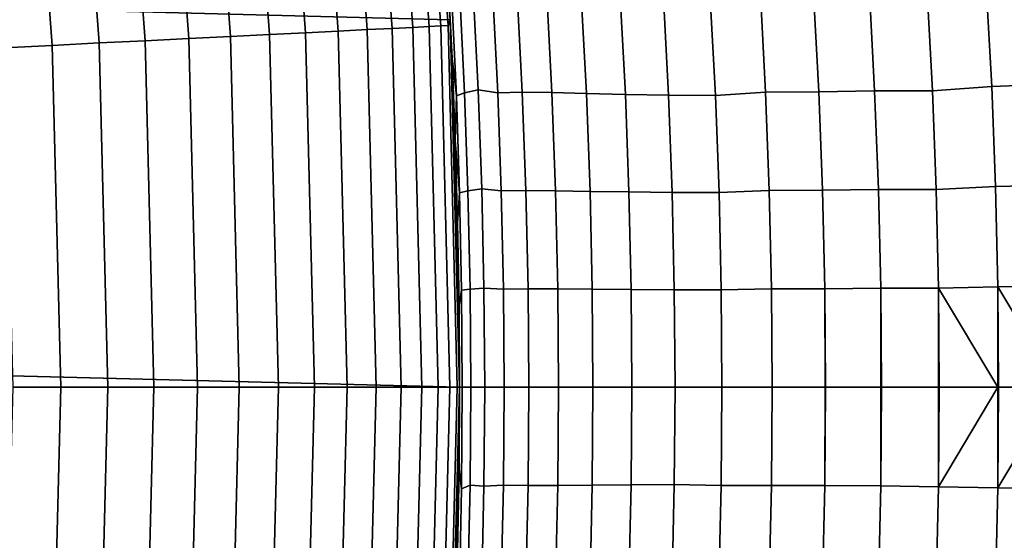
# Model space of a CAD drawing. Header units: metres. Extents: x -22 to 95, y -240 to 22.
# Tile 113 of 180: x 20.67 to 23.65, y -0.46 to 1.11. Entities that reach past the tile are written whole.
import ezdxf

# ---------------------------------------------------------------- set-up
doc = ezdxf.new("R2010")
doc.units = ezdxf.units.M
doc.layers.add('solid_10_151_013_XXX', color=7, linetype='CONTINUOUS')

msp = doc.modelspace()

# ---------------------------------------------------------------- linework, layer by layer
at = {"layer": 'solid_10_151_013_XXX'}
for points in [[(-21.746239, 3.33181), (21.887098, 2.225952), (21.971785, 1.1139), (-21.887098, 2.225952)], [(-21.887098, 2.225952), (21.971785, 1.1139), (22, 0), (-21.971785, 1.1139)], [(21.965439, 1.096249, 133.647018), (21.971764, 1.114282, 133.5), (21.887125, 2.225703, 133.5), (21.88349, 2.189774, 133.647018)], [(21.977369, 0.997605, 60.52536), (21.971785, 1.1139), (21.887098, 2.225952), (21.964565, 1.248152, 60.539616)], [(21.908058, 1.093386, 133.935715), (21.826323, 2.184053, 133.935715), (21.776896, 2.179107, 134.074432), (21.858444, 1.09091, 134.074432)], [(21.943838, 1.095171, 133.792786), (21.861969, 2.18762, 133.792786), (21.826323, 2.184053, 133.935715), (21.908058, 1.093386, 133.935715)], [(21.965439, 1.096249, 133.647018), (21.88349, 2.189774, 133.647018), (21.861969, 2.18762, 133.792786), (21.943838, 1.095171, 133.792786)], [(21.63203, 1.07961, 134.452271), (21.551327, 2.156535, 134.452271), (21.452795, 2.146676, 134.561386), (21.533131, 1.074674, 134.561386)], [(21.719763, 1.083988, 134.333969), (21.638731, 2.165282, 134.333969), (21.551327, 2.156535, 134.452271), (21.63203, 1.07961, 134.452271)], [(21.795477, 1.087767, 134.207611), (21.714163, 2.17283, 134.207611), (21.638731, 2.165282, 134.333969), (21.719763, 1.083988, 134.333969)], [(21.858444, 1.09091, 134.074432), (21.776896, 2.179107, 134.074432), (21.714163, 2.17283, 134.207611), (21.795477, 1.087767, 134.207611)], [(21.305735, 1.063325, 134.74794), (21.226248, 2.124007, 134.74794), (21.10042, 2.111415, 134.823578), (21.179436, 1.057022, 134.823578)], [(21.424013, 1.069228, 134.660263), (21.344086, 2.135798, 134.660263), (21.226248, 2.124007, 134.74794), (21.305735, 1.063325, 134.74794)], [(21.533131, 1.074674, 134.561386), (21.452795, 2.146676, 134.561386), (21.344086, 2.135798, 134.660263), (21.424013, 1.069228, 134.660263)], [(21.046333, 1.050379, 134.886444), (20.967813, 2.098146, 134.886444), (20.829712, 2.084327, 134.935928), (20.907713, 1.043461, 134.935928)], [(21.179436, 1.057022, 134.823578), (21.10042, 2.111415, 134.823578), (20.967813, 2.098146, 134.886444), (21.046333, 1.050379, 134.886444)], [(20.764914, 1.036334, 134.971558), (20.687443, 2.070091, 134.971558), (20.542385, 2.055576, 134.992981), (20.61931, 1.029067, 134.992981)], [(20.907713, 1.043461, 134.935928), (20.829712, 2.084327, 134.935928), (20.687443, 2.070091, 134.971558), (20.764914, 1.036334, 134.971558)], [(21.971764, 1.114282, 133.5), (21.977367, 0.997638, 107.474632), (21.964563, 1.248196, 107.460381)], [(21.990412, 0.883414, 107.298744), (21.976381, 1.177619, 107.285828), (21.964563, 1.248196, 107.460381), (21.977367, 0.997638, 107.474632)], [(21.990412, 0.883402, 60.701252), (21.977369, 0.997605, 60.52536), (21.964565, 1.248152, 60.539616), (21.976381, 1.177605, 60.714172)], [(23.796926, 0.918563, 105.488533), (23.78046, 1.224296, 105.473274), (23.597572, 1.215488, 105.499123), (23.613913, 0.911943, 105.514137)], [(23.78046, 1.224281, 62.526726), (23.796928, 0.918549, 62.511471), (23.613914, 0.911929, 62.485859), (23.597572, 1.215473, 62.500877)], [(22.015303, 0.892314, 107.115128), (22.056993, 0.901303, 106.934639), (22.041931, 1.201436, 106.920975), (22.000759, 1.189468, 107.101845)], [(22.041933, 1.201418, 61.079025), (22.056993, 0.901288, 61.065361), (22.015303, 0.8923, 60.884872), (22.000759, 1.189453, 60.898155)], [(22.041931, 1.201436, 106.920975), (22.056993, 0.901303, 106.934639), (22.115915, 0.892366, 106.759521), (22.100945, 1.189523, 106.746025)], [(22.115915, 0.89235, 61.240475), (22.056993, 0.901288, 61.065361), (22.041933, 1.201418, 61.079025), (22.100945, 1.189504, 61.253975)], [(23.073879, 1.1933, 105.675865), (23.089785, 0.895262, 105.690201), (23.2589, 0.898609, 105.615479), (23.242899, 1.197748, 105.600975)], [(23.2589, 0.898589, 62.384521), (23.089785, 0.895241, 62.309795), (23.073881, 1.193274, 62.324131), (23.242901, 1.197724, 62.399025)], [(23.242899, 1.197748, 105.600975), (23.2589, 0.898609, 105.615479), (23.434351, 0.898882, 105.556847), (23.418394, 1.198102, 105.54229)], [(23.434353, 0.898869, 62.443153), (23.2589, 0.898589, 62.384521), (23.242901, 1.197724, 62.399025), (23.418394, 1.198088, 62.457714)], [(23.434351, 0.898882, 105.556847), (23.613913, 0.911943, 105.514137), (23.597572, 1.215488, 105.499123), (23.418394, 1.198102, 105.54229)], [(23.597572, 1.215473, 62.500877), (23.613914, 0.911929, 62.485859), (23.434353, 0.898869, 62.443153), (23.418394, 1.198088, 62.457714)], [(21.990412, 0.883414, 107.298744), (22.015303, 0.892314, 107.115128), (22.000759, 1.189468, 107.101845), (21.976381, 1.177619, 107.285828)], [(22.000759, 1.189453, 60.898155), (22.015303, 0.8923, 60.884872), (21.990412, 0.883402, 60.701252), (21.976381, 1.177605, 60.714172)], [(22.115915, 0.892366, 106.759521), (22.190313, 0.894722, 106.590149), (22.175074, 1.192652, 106.576469), (22.100945, 1.189523, 106.746025)], [(22.175074, 1.192631, 61.423527), (22.190313, 0.894705, 61.409847), (22.115915, 0.89235, 61.240475), (22.100945, 1.189504, 61.253975)], [(22.190313, 0.894722, 106.590149), (22.280212, 0.893126, 106.428566), (22.264858, 1.190517, 106.414825), (22.175074, 1.192652, 106.576469)], [(22.264858, 1.190494, 61.585175), (22.280214, 0.893107, 61.571434), (22.190313, 0.894705, 61.409847), (22.175074, 1.192631, 61.423527)], [(22.264858, 1.190517, 106.414825), (22.280212, 0.893126, 106.428566), (22.384729, 0.890308, 106.276039), (22.369326, 1.186753, 106.262283)], [(22.384729, 0.890287, 61.723961), (22.280214, 0.893107, 61.571434), (22.264858, 1.190494, 61.585175), (22.369326, 1.186727, 61.737717)], [(22.369326, 1.186753, 106.262283), (22.384729, 0.890308, 106.276039), (22.502914, 0.887571, 106.133827), (22.487484, 1.183097, 106.120056)], [(22.502914, 0.887549, 61.866177), (22.384729, 0.890287, 61.723961), (22.369326, 1.186727, 61.737717), (22.487486, 1.18307, 61.879944)], [(22.487484, 1.183097, 106.120056), (22.502914, 0.887571, 106.133827), (22.63373, 0.885564, 106.00312), (22.618277, 1.180413, 105.989319)], [(22.63373, 0.885542, 61.99688), (22.502914, 0.887549, 61.866177), (22.487486, 1.18307, 61.879944), (22.618277, 1.180386, 62.010681)], [(22.618277, 1.180413, 105.989319), (22.63373, 0.885564, 106.00312), (22.776043, 0.884616, 105.885025), (22.760557, 1.179141, 105.87117)], [(22.776045, 0.884594, 62.114979), (22.63373, 0.885542, 61.99688), (22.618277, 1.180386, 62.010681), (22.760559, 1.179114, 62.12883)], [(22.776043, 0.884616, 105.885025), (22.928215, 0.894049, 105.780167), (22.912361, 1.191694, 105.765938), (22.760557, 1.179141, 105.87117)], [(22.912363, 1.191667, 62.234058), (22.928215, 0.894027, 62.219833), (22.776045, 0.884594, 62.114979), (22.760559, 1.179114, 62.12883)], [(22.912361, 1.191694, 105.765938), (22.928215, 0.894049, 105.780167), (23.089785, 0.895262, 105.690201), (23.073879, 1.1933, 105.675865)], [(23.089785, 0.895241, 62.309795), (22.928215, 0.894027, 62.219833), (22.912363, 1.191667, 62.234058), (23.073881, 1.193274, 62.324131)], [(21.971785, -1.1139), (-22, 0), (-21.971785, 1.1139), (22, 0)], [(21.965439, 1.096249, 133.647018), (21.992777, 0, 133.647018), (22, 0, 133.5), (21.971764, 1.114282, 133.5)], [(21.971764, 1.114282, 133.5), (22, 0, 133.5), (21.987297, 0.747488, 107.485741), (21.977367, 0.997638, 107.474632)], [(21.998594, -0.248622, 60.501568), (22, 0), (21.971785, 1.1139), (22, 0, 60.5)], [(21.998594, 0.248625, 60.501568), (22, 0, 60.5), (21.971785, 1.1139)], [(21.994368, 0.49779, 60.506321), (21.998594, 0.248625, 60.501568), (21.971785, 1.1139)], [(21.987299, 0.747465, 60.514256), (21.994368, 0.49779, 60.506321), (21.971785, 1.1139)], [(21.977369, 0.997605, 60.52536), (21.987299, 0.747465, 60.514256), (21.971785, 1.1139)], [(21.533131, 1.074674, 134.561386), (21.559931, 0, 134.561386), (21.658955, 0, 134.452271), (21.63203, 1.07961, 134.452271)], [(21.63203, 1.07961, 134.452271), (21.658955, 0, 134.452271), (21.746796, 0, 134.333969), (21.719763, 1.083988, 134.333969)], [(21.719763, 1.083988, 134.333969), (21.746796, 0, 134.333969), (21.822603, 0, 134.207611), (21.795477, 1.087767, 134.207611)], [(21.795477, 1.087767, 134.207611), (21.822603, 0, 134.207611), (21.885651, 0, 134.074432), (21.858444, 1.09091, 134.074432)], [(21.858444, 1.09091, 134.074432), (21.885651, 0, 134.074432), (21.935326, 0, 133.935715), (21.908058, 1.093386, 133.935715)], [(21.908058, 1.093386, 133.935715), (21.935326, 0, 133.935715), (21.971149, 0, 133.792786), (21.943838, 1.095171, 133.792786)], [(21.943838, 1.095171, 133.792786), (21.971149, 0, 133.792786), (21.992777, 0, 133.647018), (21.965439, 1.096249, 133.647018)], [(21.072529, 0, 134.886444), (21.046333, 1.050379, 134.886444), (20.907713, 1.043461, 134.935928), (20.933735, 0, 134.935928)], [(21.205795, 0, 134.823578), (21.179436, 1.057022, 134.823578), (21.046333, 1.050379, 134.886444), (21.072529, 0, 134.886444)], [(21.179436, 1.057022, 134.823578), (21.205795, 0, 134.823578), (21.332253, 0, 134.74794), (21.305735, 1.063325, 134.74794)], [(21.305735, 1.063325, 134.74794), (21.332253, 0, 134.74794), (21.45068, 0, 134.660263), (21.424013, 1.069228, 134.660263)], [(21.424013, 1.069228, 134.660263), (21.45068, 0, 134.660263), (21.559931, 0, 134.561386), (21.533131, 1.074674, 134.561386)], [(20.790758, 0, 134.971558), (20.764914, 1.036334, 134.971558), (20.61931, 1.029067, 134.992981), (20.644974, 0, 134.992981)], [(20.933735, 0, 134.935928), (20.907713, 1.043461, 134.935928), (20.764914, 1.036334, 134.971558), (20.790758, 0, 134.971558)], [(22.00045, 0.589009, 107.307999), (21.990412, 0.883414, 107.298744), (21.977367, 0.997638, 107.474632), (21.987297, 0.747488, 107.485741)], [(21.990412, 0.883402, 60.701252), (21.987299, 0.747465, 60.514256), (21.977369, 0.997605, 60.52536)], [(22.025709, 0.594948, 107.124641), (22.067772, 0.600946, 106.94442), (22.056993, 0.901303, 106.934639), (22.015303, 0.892314, 107.115128)], [(22.056993, 0.901288, 61.065361), (22.067772, 0.600935, 61.055576), (22.025709, 0.594937, 60.875355), (22.015303, 0.8923, 60.884872)], [(22.056993, 0.901303, 106.934639), (22.067772, 0.600946, 106.94442), (22.126629, 0.594988, 106.769196), (22.115915, 0.892366, 106.759521)], [(22.126629, 0.594976, 61.230804), (22.067772, 0.600935, 61.055576), (22.056993, 0.901288, 61.065361), (22.115915, 0.89235, 61.240475)], [(23.089785, 0.895262, 105.690201), (23.101171, 0.596948, 105.70047), (23.270355, 0.599185, 105.625862), (23.2589, 0.898609, 105.615479)], [(23.270357, 0.59917, 62.374134), (23.101171, 0.596933, 62.299526), (23.089785, 0.895241, 62.309795), (23.2589, 0.898589, 62.384521)], [(23.2589, 0.898609, 105.615479), (23.270355, 0.599185, 105.625862), (23.44578, 0.59937, 105.567268), (23.434351, 0.898882, 105.556847)], [(23.445782, 0.59936, 62.432728), (23.270357, 0.59917, 62.374134), (23.2589, 0.898589, 62.384521), (23.434353, 0.898869, 62.443153)], [(23.44578, 0.59937, 105.567268), (23.625618, 0.608087, 105.524895), (23.613913, 0.911943, 105.514137), (23.434351, 0.898882, 105.556847)], [(23.613914, 0.911929, 62.485859), (23.625618, 0.608077, 62.475105), (23.445782, 0.59936, 62.432728), (23.434353, 0.898869, 62.443153)], [(23.808723, 0.612506, 105.499458), (23.796926, 0.918563, 105.488533), (23.613913, 0.911943, 105.514137), (23.625618, 0.608087, 105.524895)], [(23.796928, 0.918549, 62.511471), (23.808723, 0.612496, 62.500542), (23.625618, 0.608077, 62.475105), (23.613914, 0.911929, 62.485859)], [(21.990412, 0.883402, 60.701252), (22.00045, 0.589, 60.691998), (21.994368, 0.49779, 60.506321), (21.987299, 0.747465, 60.514256)], [(22.00045, 0.589009, 107.307999), (22.025709, 0.594948, 107.124641), (22.015303, 0.892314, 107.115128), (21.990412, 0.883414, 107.298744)], [(22.015303, 0.8923, 60.884872), (22.025709, 0.594937, 60.875355), (22.00045, 0.589, 60.691998), (21.990412, 0.883402, 60.701252)], [(22.126629, 0.594988, 106.769196), (22.20122, 0.596562, 106.599953), (22.190313, 0.894722, 106.590149), (22.115915, 0.892366, 106.759521)], [(22.190313, 0.894705, 61.409847), (22.201221, 0.596549, 61.400047), (22.126629, 0.594976, 61.230804), (22.115915, 0.89235, 61.240475)], [(22.20122, 0.596562, 106.599953), (22.291201, 0.595501, 106.4384), (22.280212, 0.893126, 106.428566), (22.190313, 0.894722, 106.590149)], [(22.280214, 0.893107, 61.571434), (22.291203, 0.595487, 61.561596), (22.201221, 0.596549, 61.400047), (22.190313, 0.894705, 61.409847)], [(22.280212, 0.893126, 106.428566), (22.291201, 0.595501, 106.4384), (22.395754, 0.593625, 106.285889), (22.384729, 0.890308, 106.276039)], [(22.395756, 0.593609, 61.714111), (22.291203, 0.595487, 61.561596), (22.280214, 0.893107, 61.571434), (22.384729, 0.890287, 61.723961)], [(22.384729, 0.890308, 106.276039), (22.395754, 0.593625, 106.285889), (22.513958, 0.591803, 106.143684), (22.502914, 0.887571, 106.133827)], [(22.51396, 0.591787, 61.856312), (22.395756, 0.593609, 61.714111), (22.384729, 0.890287, 61.723961), (22.502914, 0.887549, 61.866177)], [(22.502914, 0.887571, 106.133827), (22.513958, 0.591803, 106.143684), (22.644791, 0.590468, 106.013), (22.63373, 0.885564, 106.00312)], [(22.644793, 0.590451, 61.987), (22.51396, 0.591787, 61.856312), (22.502914, 0.887549, 61.866177), (22.63373, 0.885542, 61.99688)], [(22.63373, 0.885564, 106.00312), (22.644791, 0.590468, 106.013), (22.787128, 0.589839, 105.894943), (22.776043, 0.884616, 105.885025)], [(22.78713, 0.589823, 62.105053), (22.644793, 0.590451, 61.987), (22.63373, 0.885542, 61.99688), (22.776045, 0.884594, 62.114979)], [(22.787128, 0.589839, 105.894943), (22.939564, 0.596136, 105.790359), (22.928215, 0.894049, 105.780167), (22.776043, 0.884616, 105.885025)], [(22.928215, 0.894027, 62.219833), (22.939566, 0.59612, 62.209641), (22.78713, 0.589823, 62.105053), (22.776045, 0.884594, 62.114979)], [(22.928215, 0.894049, 105.780167), (22.939564, 0.596136, 105.790359), (23.101171, 0.596948, 105.70047), (23.089785, 0.895262, 105.690201)], [(23.101171, 0.596933, 62.299526), (22.939566, 0.59612, 62.209641), (22.928215, 0.894027, 62.219833), (23.089785, 0.895241, 62.309795)], [(22, 0, 133.5), (21.994368, 0.497805, 107.493675), (21.987297, 0.747488, 107.485741)], [(22.00045, 0.589009, 107.307999), (21.987297, 0.747488, 107.485741), (21.994368, 0.497805, 107.493675)], [(22.031969, 0.297475, 107.130379), (22.074255, 0.300475, 106.950317), (22.067772, 0.600946, 106.94442), (22.025709, 0.594948, 107.124641)], [(22.067772, 0.600935, 61.055576), (22.074255, 0.300469, 61.049679), (22.031969, 0.297469, 60.869621), (22.025709, 0.594937, 60.875355)], [(22.067772, 0.600946, 106.94442), (22.074255, 0.300475, 106.950317), (22.133072, 0.297496, 106.775024), (22.126629, 0.594988, 106.769196)], [(22.133074, 0.29749, 61.224976), (22.074255, 0.300469, 61.049679), (22.067772, 0.600935, 61.055576), (22.126629, 0.594976, 61.230804)], [(23.101171, 0.596948, 105.70047), (23.108027, 0.298485, 105.706657), (23.277254, 0.299605, 105.632118), (23.270355, 0.599185, 105.625862)], [(23.277256, 0.299597, 62.367878), (23.108027, 0.298477, 62.293339), (23.101171, 0.596933, 62.299526), (23.270357, 0.59917, 62.374134)], [(23.270355, 0.599185, 105.625862), (23.277254, 0.299605, 105.632118), (23.452662, 0.299699, 105.573555), (23.44578, 0.59937, 105.567268)], [(23.452662, 0.299693, 62.426449), (23.277256, 0.299597, 62.367878), (23.270357, 0.59917, 62.374134), (23.445782, 0.59936, 62.432728)], [(23.452662, 0.299699, 105.573555), (23.632666, 0.30406, 105.531372), (23.625618, 0.608087, 105.524895), (23.44578, 0.59937, 105.567268)], [(23.625618, 0.608077, 62.475105), (23.632668, 0.304054, 62.468624), (23.452662, 0.299693, 62.426449), (23.445782, 0.59936, 62.432728)], [(23.815826, 0.306271, 105.506035), (23.808723, 0.612506, 105.499458), (23.625618, 0.608087, 105.524895), (23.632666, 0.30406, 105.531372)], [(23.808723, 0.612496, 62.500542), (23.815828, 0.306265, 62.493961), (23.632668, 0.304054, 62.468624), (23.625618, 0.608077, 62.475105)], [(22.00045, 0.589009, 107.307999), (21.994368, 0.497805, 107.493675), (21.998594, 0.248631, 107.498428), (22.006487, 0.294505, 107.313576)], [(22.00045, 0.589, 60.691998), (22.006489, 0.294499, 60.686424), (21.998594, 0.248625, 60.501568), (21.994368, 0.49779, 60.506321)], [(22.006487, 0.294505, 107.313576), (22.031969, 0.297475, 107.130379), (22.025709, 0.594948, 107.124641), (22.00045, 0.589009, 107.307999)], [(22.025709, 0.594937, 60.875355), (22.031969, 0.297469, 60.869621), (22.006489, 0.294499, 60.686424), (22.00045, 0.589, 60.691998)], [(22.133072, 0.297496, 106.775024), (22.207781, 0.298284, 106.605858), (22.20122, 0.596562, 106.599953), (22.126629, 0.594988, 106.769196)], [(22.201221, 0.596549, 61.400047), (22.207781, 0.298277, 61.394142), (22.133074, 0.29749, 61.224976), (22.126629, 0.594976, 61.230804)], [(22.207781, 0.298284, 106.605858), (22.297813, 0.297755, 106.444336), (22.291201, 0.595501, 106.4384), (22.20122, 0.596562, 106.599953)], [(22.291203, 0.595487, 61.561596), (22.297813, 0.297747, 61.555664), (22.207781, 0.298277, 61.394142), (22.201221, 0.596549, 61.400047)], [(22.291201, 0.595501, 106.4384), (22.297813, 0.297755, 106.444336), (22.402388, 0.296817, 106.291824), (22.395754, 0.593625, 106.285889)], [(22.402388, 0.296809, 61.708176), (22.297813, 0.297747, 61.555664), (22.291203, 0.595487, 61.561596), (22.395756, 0.593609, 61.714111)], [(22.395754, 0.593625, 106.285889), (22.402388, 0.296817, 106.291824), (22.520603, 0.295907, 106.149628), (22.513958, 0.591803, 106.143684)], [(22.520605, 0.295898, 61.850372), (22.402388, 0.296809, 61.708176), (22.395756, 0.593609, 61.714111), (22.51396, 0.591787, 61.856312)], [(22.513958, 0.591803, 106.143684), (22.520603, 0.295907, 106.149628), (22.651447, 0.29524, 106.018959), (22.644791, 0.590468, 106.013)], [(22.651449, 0.295232, 61.981041), (22.520605, 0.295898, 61.850372), (22.51396, 0.591787, 61.856312), (22.644793, 0.590451, 61.987)], [(22.644791, 0.590468, 106.013), (22.651447, 0.29524, 106.018959), (22.7938, 0.294927, 105.900925), (22.787128, 0.589839, 105.894943)], [(22.793802, 0.294919, 62.099075), (22.651449, 0.295232, 61.981041), (22.644793, 0.590451, 61.987), (22.78713, 0.589823, 62.105053)], [(22.7938, 0.294927, 105.900925), (22.946396, 0.298078, 105.796501), (22.939564, 0.596136, 105.790359), (22.787128, 0.589839, 105.894943)], [(22.939566, 0.59612, 62.209641), (22.946398, 0.298069, 62.203499), (22.793802, 0.294919, 62.099075), (22.78713, 0.589823, 62.105053)], [(22.939564, 0.596136, 105.790359), (22.946396, 0.298078, 105.796501), (23.108027, 0.298485, 105.706657), (23.101171, 0.596948, 105.70047)], [(23.108027, 0.298477, 62.293339), (22.946398, 0.298069, 62.203499), (22.939566, 0.59612, 62.209641), (23.101171, 0.596933, 62.299526)], [(22, 0, 133.5), (21.998594, 0.248631, 107.498428), (21.994368, 0.497805, 107.493675)], [(22.031969, 0.297475, 107.130379), (22.034073, 0, 107.132317), (22.076435, 0, 106.952309), (22.074255, 0.300475, 106.950317)], [(22.074255, 0.300469, 61.049679), (22.076433, 0, 61.047688), (22.034071, 0, 60.867683), (22.031969, 0.297469, 60.869621)], [(22.074255, 0.300475, 106.950317), (22.076435, 0, 106.952309), (22.135241, 0, 106.776993), (22.133072, 0.297496, 106.775024)], [(22.133074, 0.29749, 61.224976), (22.135239, 0, 61.223007), (22.076433, 0, 61.047688), (22.074255, 0.300469, 61.049679)], [(23.108027, 0.298485, 105.706657), (23.108515, 0, 105.709656), (23.27751, 0, 105.635033), (23.277254, 0.299605, 105.632118)], [(23.110334, 0, 62.291252), (23.108027, 0.298477, 62.293339), (23.277256, 0.299597, 62.367878), (23.279577, 0, 62.365765)], [(23.277254, 0.299605, 105.632118), (23.27751, 0, 105.635033), (23.452669, 0, 105.576332), (23.452662, 0.299699, 105.573555)], [(23.279577, 0, 62.365765), (23.277256, 0.299597, 62.367878), (23.452662, 0.299693, 62.426449), (23.454981, 0, 62.424328)], [(23.452662, 0.299699, 105.573555), (23.452669, 0, 105.576332), (23.632498, 0, 105.534035), (23.632666, 0.30406, 105.531372)], [(23.632668, 0.304054, 62.468624), (23.635042, 0, 62.466442), (23.632498, 0, 62.465965), (23.452662, 0.299693, 62.426449)], [(23.452662, 0.299693, 62.426449), (23.632498, 0, 62.465965), (23.454981, 0, 62.424328)], [(23.632666, 0.30406, 105.531372), (23.632498, 0, 105.534035), (23.63504, 0, 105.533562)], [(23.632666, 0.30406, 105.531372), (23.63504, 0, 105.533562), (23.815462, 0, 105.508514), (23.815826, 0.306271, 105.506035)], [(23.815828, 0.306265, 62.493961), (23.818224, 0, 62.491741), (23.815462, 0, 62.491486), (23.632668, 0.304054, 62.468624)], [(23.632668, 0.304054, 62.468624), (23.815462, 0, 62.491486), (23.635042, 0, 62.466442)], [(22.008518, 0, 107.31546), (22.006487, 0.294505, 107.313576), (21.998594, 0.248631, 107.498428), (22, 0, 107.5)], [(22.006489, 0.294499, 60.686424), (22.008516, 0, 60.684536), (22, 0, 60.5), (21.998594, 0.248625, 60.501568)], [(22.006487, 0.294505, 107.313576), (22.008518, 0, 107.31546), (22.034073, 0, 107.132317), (22.031969, 0.297475, 107.130379)], [(22.031969, 0.297469, 60.869621), (22.034071, 0, 60.867683), (22.008516, 0, 60.684536), (22.006489, 0.294499, 60.686424)], [(22.133072, 0.297496, 106.775024), (22.135241, 0, 106.776993), (22.209988, 0, 106.607849), (22.207781, 0.298284, 106.605858)], [(22.207781, 0.298277, 61.394142), (22.209986, 0, 61.392151), (22.135239, 0, 61.223007), (22.133074, 0.29749, 61.224976)], [(22.207781, 0.298284, 106.605858), (22.209988, 0, 106.607849), (22.300037, 0, 106.446335), (22.297813, 0.297755, 106.444336)], [(22.297813, 0.297747, 61.555664), (22.300035, 0, 61.553661), (22.209986, 0, 61.392151), (22.207781, 0.298277, 61.394142)], [(22.297813, 0.297755, 106.444336), (22.300037, 0, 106.446335), (22.404619, 0, 106.293831), (22.402388, 0.296817, 106.291824)], [(22.402388, 0.296809, 61.708176), (22.404617, 0, 61.706169), (22.300035, 0, 61.553661), (22.297813, 0.297747, 61.555664)], [(22.402388, 0.296817, 106.291824), (22.404619, 0, 106.293831), (22.52284, 0, 106.151634), (22.520603, 0.295907, 106.149628)], [(22.520605, 0.295898, 61.850372), (22.522839, 0, 61.848366), (22.404617, 0, 61.706169), (22.402388, 0.296809, 61.708176)], [(22.520603, 0.295907, 106.149628), (22.52284, 0, 106.151634), (22.653688, 0, 106.020966), (22.651447, 0.29524, 106.018959)], [(22.651449, 0.295232, 61.981041), (22.653688, 0, 61.979031), (22.522839, 0, 61.848366), (22.520605, 0.295898, 61.850372)], [(22.651447, 0.29524, 106.018959), (22.653688, 0, 106.020966), (22.796047, 0, 105.902946), (22.7938, 0.294927, 105.900925)], [(22.793802, 0.294919, 62.099075), (22.796045, 0, 62.097057), (22.653688, 0, 61.979031), (22.651449, 0.295232, 61.981041)], [(22.7938, 0.294927, 105.900925), (22.796047, 0, 105.902946), (22.948696, 0, 105.798576), (22.946396, 0.298078, 105.796501)], [(22.946398, 0.298069, 62.203499), (22.948696, 0, 62.201427), (22.796045, 0, 62.097057), (22.793802, 0.294919, 62.099075)], [(22.946396, 0.298078, 105.796501), (22.948696, 0, 105.798576), (23.108515, 0, 105.709656), (23.108027, 0.298485, 105.706657)], [(22.948696, 0, 62.201427), (22.946398, 0.298069, 62.203499), (23.108027, 0.298477, 62.293339), (23.110334, 0, 62.291252)], [(21.971764, -1.114282, 133.5), (22, 0, 107.5), (21.998594, 0.248631, 107.498428), (22, 0, 133.5)], [(21.887098, -2.225952), (-21.971785, -1.1139), (-22, 0), (21.971785, -1.1139)], [(20.764914, -1.036334, 134.971558), (20.790758, 0, 134.971558), (20.644974, 0, 134.992981), (20.61931, -1.029067, 134.992981)], [(20.907713, -1.043461, 134.935928), (20.933735, 0, 134.935928), (20.790758, 0, 134.971558), (20.764914, -1.036334, 134.971558)], [(21.046333, -1.050379, 134.886444), (21.072529, 0, 134.886444), (20.933735, 0, 134.935928), (20.907713, -1.043461, 134.935928)], [(21.179436, -1.057022, 134.823578), (21.205795, 0, 134.823578), (21.072529, 0, 134.886444), (21.046333, -1.050379, 134.886444)], [(21.305735, -1.063325, 134.74794), (21.332253, 0, 134.74794), (21.205795, 0, 134.823578), (21.179436, -1.057022, 134.823578)], [(21.424013, -1.069228, 134.660263), (21.45068, 0, 134.660263), (21.332253, 0, 134.74794), (21.305735, -1.063325, 134.74794)], [(21.533131, -1.074674, 134.561386), (21.559931, 0, 134.561386), (21.45068, 0, 134.660263), (21.424013, -1.069228, 134.660263)], [(21.63203, -1.07961, 134.452271), (21.658955, 0, 134.452271), (21.559931, 0, 134.561386), (21.533131, -1.074674, 134.561386)], [(21.719763, -1.083988, 134.333969), (21.746796, 0, 134.333969), (21.658955, 0, 134.452271), (21.63203, -1.07961, 134.452271)], [(21.795477, -1.087767, 134.207611), (21.822603, 0, 134.207611), (21.746796, 0, 134.333969), (21.719763, -1.083988, 134.333969)], [(21.858444, -1.09091, 134.074432), (21.885651, 0, 134.074432), (21.822603, 0, 134.207611), (21.795477, -1.087767, 134.207611)], [(21.908058, -1.093386, 133.935715), (21.935326, 0, 133.935715), (21.885651, 0, 134.074432), (21.858444, -1.09091, 134.074432)], [(21.943838, -1.095171, 133.792786), (21.971149, 0, 133.792786), (21.935326, 0, 133.935715), (21.908058, -1.093386, 133.935715)], [(21.965439, -1.096249, 133.647018), (21.992777, 0, 133.647018), (21.971149, 0, 133.792786), (21.943838, -1.095171, 133.792786)], [(21.992777, 0, 133.647018), (21.965439, -1.096249, 133.647018), (21.971764, -1.114282, 133.5), (22, 0, 133.5)], [(21.971764, -1.114282, 133.5), (21.998594, -0.248621, 107.498428), (22, 0, 107.5)], [(21.987299, -0.747456, 60.514256), (21.977371, -0.997591, 60.52536), (21.971785, -1.1139), (22, 0)], [(21.994368, -0.497785, 60.506321), (21.987299, -0.747456, 60.514256), (22, 0)], [(21.998594, -0.248622, 60.501568), (21.994368, -0.497785, 60.506321), (22, 0)], [(22.008516, 0, 60.684536), (22.006302, -0.307887, 60.686596), (21.998594, -0.248622, 60.501568), (22, 0, 60.5)], [(22.006302, -0.307884, 107.3134), (22.008518, 0, 107.31546), (22, 0, 107.5), (21.998594, -0.248621, 107.498428)], [(22.006302, -0.307887, 60.686596), (22.008516, 0, 60.684536), (22.034071, 0, 60.867683), (22.031971, -0.297468, 60.869621)], [(22.031971, -0.297468, 60.869621), (22.034071, 0, 60.867683), (22.076433, 0, 61.047688), (22.074257, -0.300469, 61.049679)], [(22.074257, -0.300469, 61.049679), (22.076433, 0, 61.047688), (22.135239, 0, 61.223007), (22.133074, -0.297489, 61.224976)], [(22.133074, -0.297489, 61.224976), (22.135239, 0, 61.223007), (22.209986, 0, 61.392151), (22.207783, -0.298277, 61.394142)], [(22.207783, -0.298277, 61.394142), (22.209986, 0, 61.392151), (22.300035, 0, 61.553661), (22.297815, -0.297748, 61.555664)], [(22.297815, -0.297748, 61.555664), (22.300035, 0, 61.553661), (22.404617, 0, 61.706169), (22.40239, -0.29681, 61.708172)], [(22.40239, -0.29681, 61.708172), (22.404617, 0, 61.706169), (22.522839, 0, 61.848366), (22.520605, -0.2959, 61.850368)], [(22.520605, -0.2959, 61.850368), (22.522839, 0, 61.848366), (22.653688, 0, 61.979031), (22.651449, -0.295234, 61.981041)], [(22.651449, -0.295234, 61.981041), (22.653688, 0, 61.979031), (22.796045, 0, 62.097057), (22.793753, -0.298197, 62.099117)], [(22.793753, -0.298197, 62.099117), (22.796045, 0, 62.097057), (22.948696, 0, 62.201427), (22.946398, -0.298071, 62.203499)], [(22.946398, -0.298071, 62.203499), (22.948696, 0, 62.201427), (23.110334, 0, 62.291252), (23.108028, -0.298478, 62.293339)], [(23.108028, -0.298478, 62.293339), (23.110334, 0, 62.291252), (23.279577, 0, 62.365765), (23.277256, -0.299598, 62.367874)], [(23.277256, -0.299598, 62.367874), (23.279577, 0, 62.365765), (23.454981, 0, 62.424328), (23.452623, -0.302232, 62.426483)], [(23.452623, -0.302232, 62.426483), (23.454981, 0, 62.424328), (23.632498, 0, 62.465965), (23.632648, -0.305245, 62.468639)], [(23.632498, 0, 62.465965), (23.635042, 0, 62.466442), (23.632648, -0.305245, 62.468639)], [(23.815462, 0, 62.491486), (23.815809, -0.307465, 62.493977), (23.632648, -0.305245, 62.468639), (23.635042, 0, 62.466442)], [(22.031971, -0.297466, 107.130379), (22.034073, 0, 107.132317), (22.008518, 0, 107.31546), (22.006302, -0.307884, 107.3134)], [(22.074257, -0.300465, 106.950317), (22.076435, 0, 106.952309), (22.034073, 0, 107.132317), (22.031971, -0.297466, 107.130379)], [(22.133076, -0.297486, 106.775024), (22.135241, 0, 106.776993), (22.076435, 0, 106.952309), (22.074257, -0.300465, 106.950317)], [(22.207783, -0.298274, 106.605858), (22.209988, 0, 106.607849), (22.135241, 0, 106.776993), (22.133076, -0.297486, 106.775024)], [(22.297815, -0.297744, 106.444336), (22.300037, 0, 106.446335), (22.209988, 0, 106.607849), (22.207783, -0.298274, 106.605858)], [(22.40239, -0.296806, 106.291824), (22.404619, 0, 106.293831), (22.300037, 0, 106.446335), (22.297815, -0.297744, 106.444336)], [(22.520605, -0.295895, 106.149628), (22.52284, 0, 106.151634), (22.404619, 0, 106.293831), (22.40239, -0.296806, 106.291824)], [(22.651449, -0.295228, 106.018959), (22.653688, 0, 106.020966), (22.52284, 0, 106.151634), (22.520605, -0.295895, 106.149628)], [(22.793753, -0.298192, 105.900879), (22.796047, 0, 105.902946), (22.653688, 0, 106.020966), (22.651449, -0.295228, 106.018959)], [(22.946398, -0.298066, 105.796501), (22.948696, 0, 105.798576), (22.796047, 0, 105.902946), (22.793753, -0.298192, 105.900879)], [(23.108028, -0.298474, 105.706657), (23.108515, 0, 105.709656), (22.948696, 0, 105.798576), (22.946398, -0.298066, 105.796501)], [(23.277256, -0.299594, 105.632126), (23.27751, 0, 105.635033), (23.108515, 0, 105.709656), (23.108028, -0.298474, 105.706657)], [(23.452623, -0.302229, 105.573517), (23.452669, 0, 105.576332), (23.27751, 0, 105.635033), (23.277256, -0.299594, 105.632126)], [(23.632498, 0, 105.534035), (23.452669, 0, 105.576332), (23.452623, -0.302229, 105.573517)], [(23.632648, -0.305243, 105.531357), (23.63504, 0, 105.533562), (23.632498, 0, 105.534035), (23.452623, -0.302229, 105.573517)], [(23.815462, 0, 105.508514), (23.63504, 0, 105.533562), (23.632648, -0.305243, 105.531357)], [(23.815809, -0.307463, 105.506027), (23.818222, 0, 105.508263), (23.815462, 0, 105.508514), (23.632648, -0.305243, 105.531357)], [(21.971764, -1.114282, 133.5), (21.994368, -0.497782, 107.493683), (21.998594, -0.248621, 107.498428)], [(21.999704, -0.615766, 107.307312), (22.006302, -0.307884, 107.3134), (21.998594, -0.248621, 107.498428), (21.994368, -0.497782, 107.493683)], [(21.999704, -0.61577, 60.692688), (21.994368, -0.497785, 60.506321), (21.998594, -0.248622, 60.501568), (22.006302, -0.307887, 60.686596)], [(22.031971, -0.297466, 107.130379), (22.006302, -0.307884, 107.3134), (21.999704, -0.615766, 107.307312), (22.025711, -0.594932, 107.124641)], [(21.999704, -0.61577, 60.692688), (22.006302, -0.307887, 60.686596), (22.031971, -0.297468, 60.869621), (22.025711, -0.594936, 60.875355)], [(22.067774, -0.600929, 106.94442), (22.074257, -0.300465, 106.950317), (22.031971, -0.297466, 107.130379), (22.025711, -0.594932, 107.124641)], [(22.031971, -0.297468, 60.869621), (22.074257, -0.300469, 61.049679), (22.067774, -0.600934, 61.055576), (22.025711, -0.594936, 60.875355)], [(22.133076, -0.297486, 106.775024), (22.074257, -0.300465, 106.950317), (22.067774, -0.600929, 106.94442), (22.126631, -0.59497, 106.769196)], [(22.067774, -0.600934, 61.055576), (22.074257, -0.300469, 61.049679), (22.133074, -0.297489, 61.224976), (22.126631, -0.594975, 61.230804)], [(22.201221, -0.596543, 106.599953), (22.207783, -0.298274, 106.605858), (22.133076, -0.297486, 106.775024), (22.126631, -0.59497, 106.769196)], [(22.133074, -0.297489, 61.224976), (22.207783, -0.298277, 61.394142), (22.201221, -0.59655, 61.400047), (22.126631, -0.594975, 61.230804)], [(22.291204, -0.595481, 106.438408), (22.297815, -0.297744, 106.444336), (22.207783, -0.298274, 106.605858), (22.201221, -0.596543, 106.599953)], [(22.207783, -0.298277, 61.394142), (22.297815, -0.297748, 61.555664), (22.291203, -0.595489, 61.561596), (22.201221, -0.59655, 61.400047)], [(22.291203, -0.595489, 61.561596), (22.297815, -0.297748, 61.555664), (22.40239, -0.29681, 61.708172), (22.395756, -0.593612, 61.714111)], [(22.40239, -0.296806, 106.291824), (22.297815, -0.297744, 106.444336), (22.291204, -0.595481, 106.438408), (22.395756, -0.593603, 106.285889)], [(22.520605, -0.295895, 106.149628), (22.40239, -0.296806, 106.291824), (22.395756, -0.593603, 106.285889), (22.51396, -0.591781, 106.143684)], [(22.395756, -0.593612, 61.714111), (22.40239, -0.29681, 61.708172), (22.520605, -0.2959, 61.850368), (22.51396, -0.59179, 61.856312)], [(22.651449, -0.295228, 106.018959), (22.520605, -0.295895, 106.149628), (22.51396, -0.591781, 106.143684), (22.644793, -0.590445, 106.013)], [(22.51396, -0.59179, 61.856312), (22.520605, -0.2959, 61.850368), (22.651449, -0.295234, 61.981041), (22.644793, -0.590455, 61.986996)], [(22.786932, -0.596369, 105.894768), (22.793753, -0.298192, 105.900879), (22.651449, -0.295228, 106.018959), (22.644793, -0.590445, 106.013)], [(22.651449, -0.295234, 61.981041), (22.793753, -0.298197, 62.099117), (22.786932, -0.596379, 62.105228), (22.644793, -0.590455, 61.986996)], [(22.946398, -0.298066, 105.796501), (22.793753, -0.298192, 105.900879), (22.786932, -0.596369, 105.894768), (22.939566, -0.596114, 105.790359)], [(22.786932, -0.596379, 62.105228), (22.793753, -0.298197, 62.099117), (22.946398, -0.298071, 62.203499), (22.939566, -0.596123, 62.209637)], [(23.108028, -0.298474, 105.706657), (22.946398, -0.298066, 105.796501), (22.939566, -0.596114, 105.790359), (23.101173, -0.596927, 105.700478)], [(22.939566, -0.596123, 62.209637), (22.946398, -0.298071, 62.203499), (23.108028, -0.298478, 62.293339), (23.101173, -0.596936, 62.299526)], [(23.277256, -0.299594, 105.632126), (23.108028, -0.298474, 105.706657), (23.101173, -0.596927, 105.700478), (23.270357, -0.599164, 105.62587)], [(23.101173, -0.596936, 62.299526), (23.108028, -0.298478, 62.293339), (23.277256, -0.299598, 62.367874), (23.270357, -0.599172, 62.374134)], [(23.445625, -0.604432, 105.567131), (23.452623, -0.302229, 105.573517), (23.277256, -0.299594, 105.632126), (23.270357, -0.599164, 105.62587)], [(23.277256, -0.299598, 62.367874), (23.452623, -0.302232, 62.426483), (23.445625, -0.604435, 62.432869), (23.270357, -0.599172, 62.374134)], [(23.625544, -0.610455, 105.524826), (23.632648, -0.305243, 105.531357), (23.452623, -0.302229, 105.573517), (23.445625, -0.604432, 105.567131)], [(23.452623, -0.302232, 62.426483), (23.632648, -0.305245, 62.468639), (23.625546, -0.610458, 62.47517), (23.445625, -0.604435, 62.432869)], [(23.808649, -0.614891, 105.49939), (23.815809, -0.307463, 105.506027), (23.632648, -0.305243, 105.531357), (23.625544, -0.610455, 105.524826)], [(23.815809, -0.307465, 62.493977), (23.808649, -0.614895, 62.50061), (23.625546, -0.610458, 62.47517), (23.632648, -0.305245, 62.468639)]]:
    msp.add_3dface(points, dxfattribs=at)

doc.saveas('drawing.dxf')
